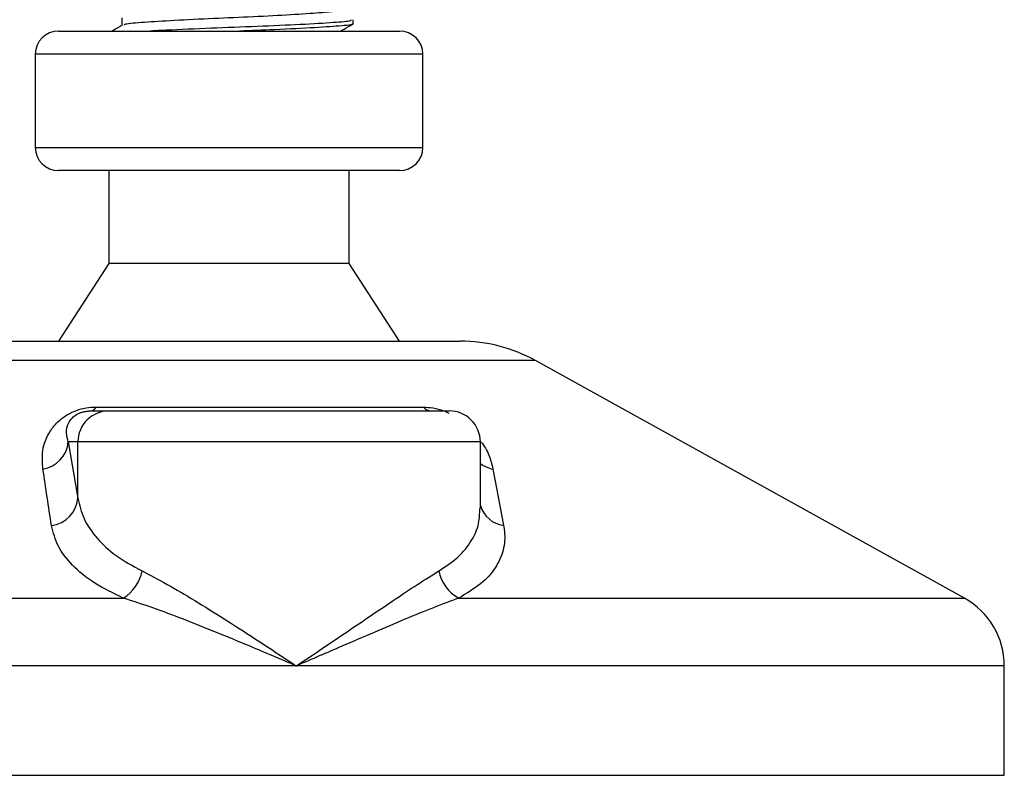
# Model space of a CAD drawing. Header units: millimetres. Extents: x 0 to 420, y 0 to 297.
# Tile 18 of 115: x 73.98 to 77.15, y 197.74 to 200.17. Entities that reach past the tile are written whole.
import ezdxf

# ---------------------------------------------------------------- set-up
doc = ezdxf.new("R2010")
doc.units = ezdxf.units.MM

msp = doc.modelspace()

# ---------------------------------------------------------------- linework, layer by layer
at = {"color": 7, "linetype": 'Continuous', "lineweight": 25}
for p, q in [((74.30992, 200.17686), (74.30992, 200.15264)), ((75.05403, 200.15817), (75.05403, 200.17069)), ((74.10628, 200.13468), (75.20368, 200.13468)), ((74.03146, 200.05986), (74.03146, 199.76057)), ((74.03381, 200.05986), (74.03146, 200.05986)), ((75.2785, 200.05986), (74.03381, 200.05986)), ((75.2785, 199.76057), (75.2785, 200.05986)), ((74.03146, 199.76057), (75.2785, 199.76057)), ((75.20368, 199.68575), (74.10628, 199.68575)), ((74.26839, 199.68575), (74.26839, 199.38646)), ((75.04156, 199.38646), (75.04156, 199.68575)), ((74.26839, 199.38646), (74.10628, 199.13705)), ((75.04156, 199.38646), (74.26839, 199.38646)), ((75.20368, 199.13705), (75.04156, 199.38646)), ((73.91096, 199.13705), (75.399, 199.13705)), ((75.64068, 199.07459), (73.67299, 199.07459)), ((77.02049, 198.31038), (75.64068, 199.07459)), ((74.22738, 198.92507), (75.28012, 198.92507)), ((74.21092, 198.91258), (74.26838, 198.91258)), ((74.26838, 198.91258), (75.36371, 198.91258)), ((74.13786, 198.81282), (74.16899, 198.63156)), ((74.16899, 198.81282), (74.13786, 198.81282)), ((74.16899, 198.63156), (74.16899, 198.81282)), ((75.46347, 198.81282), (74.16899, 198.81282)), ((75.46347, 198.59916), (75.46347, 198.81282)), ((72.28946, 198.31038), (74.31476, 198.31038)), ((75.3945, 198.31038), (77.02049, 198.31038)), ((74.87123, 198.0922), (72.16089, 198.0922)), ((77.14906, 198.0922), (74.87123, 198.0922)), ((77.14906, 197.74036), (77.14906, 198.0922)), ((72.17029, 197.74036), (77.14906, 197.74036))]:
    msp.add_line(p, q, dxfattribs=at)
for centre, radius, start, end in [((74.10628, 200.05986), 0.07482, 90, 180), ((75.20368, 200.05986), 0.07482, 0, 90), ((74.10628, 199.76057), 0.07482, 180, 270), ((75.20368, 199.76057), 0.07482, 270, 0), ((75.399, 198.63823), 0.49882, 61.02029, 90), ((74.20774, 198.93386), 0.02151, 278.49257, 335.89592), ((75.30603, 198.94557), 0.03304, 218.34182, 266.79191), ((74.26856, 198.813), 0.09958, 90.1083, 180.10789), ((75.36371, 198.81282), 0.09976, 0, 90), ((74.04104, 198.82153), 0.09721, 279.07467, 354.85539), ((75.52306, 198.82299), 0.09932, 233.12971, 258.87121), ((74.07203, 198.64099), 0.09741, 276.94193, 354.44804), ((75.54934, 198.63296), 0.08934, 196.03358, 262.99521), ((74.24376, 198.42447), 0.13438, 301.89425, 348.4889), ((75.45147, 198.4195), 0.12309, 190.22117, 242.43176), ((76.89965, 198.0922), 0.24941, 0, 61.02029)]:
    msp.add_arc(centre, radius, start, end, dxfattribs=at)
for points, knots in [([(74.99415, 200.20184), (74.99438, 200.20046), (74.99498, 200.19701), (74.94015, 200.19228), (74.84463, 200.18584), (74.71954, 200.17965), (74.58605, 200.17415), (74.46168, 200.16757), (74.36801, 200.16174), (74.31681, 200.15712), (74.31718, 200.15418), (74.31728, 200.15333)], [0, 0, 0, 0, 0.0812126, 0.2026951, 0.3289775, 0.4541529, 0.5761068, 0.7029826, 0.8264929, 0.9498795, 1, 1, 1, 1]), ([(75.04726, 200.17069), (75.04754, 200.1693), (75.04825, 200.16584), (74.98479, 200.16111), (74.87431, 200.15466), (74.72962, 200.14848), (74.57538, 200.14297), (74.46491, 200.13795), (74.41269, 200.13527), (74.40113, 200.13468)], [0, 0, 0, 0, 0.1105081, 0.27478, 0.4455352, 0.6147952, 0.7797038, 0.9512605, 1, 1, 1, 1]), ([(75.05053, 200.15817), (75.05166, 200.15788), (75.06085, 200.15551), (75.02279, 200.15139), (74.93741, 200.14559), (74.81598, 200.13952), (74.72737, 200.13613), (74.68958, 200.13468)], [0, 0, 0, 0, 0.0355378, 0.2900924, 0.5441411, 0.8055499, 1, 1, 1, 1]), ([(75.01441, 200.13468), (75.01807, 200.1368), (75.03077, 200.14416), (75.04347, 200.15151), (75.0525, 200.15673)], [0, 0, 0, 0, 0.2887283, 1, 1, 1, 1]), ([(74.31111, 200.15332), (74.30208, 200.14809), (74.29135, 200.14187), (74.28062, 200.13566), (74.27892, 200.13468)], [0, 0, 0, 0, 0.8418497, 1, 1, 1, 1]), ([(74.05637, 198.72554), (74.05474, 198.74541), (74.05147, 198.78501), (74.07091, 198.83808), (74.10234, 198.87766), (74.13228, 198.90027), (74.16288, 198.91489), (74.19435, 198.92316), (74.21606, 198.92502), (74.22637, 198.92507), (74.22738, 198.92507)], [0, 0, 0, 0, 0.2791688, 0.5566156, 0.6991027, 0.7915598, 0.8614835, 0.9308082, 0.9932657, 1, 1, 1, 1]), ([(75.28012, 198.92507), (75.29038, 198.92454), (75.31107, 198.92348), (75.34071, 198.91559), (75.35616, 198.90832), (75.36168, 198.90572)], [0, 0, 0, 0, 0.38732997, 0.78115725, 1, 1, 1, 1]), ([(74.13786, 198.81282), (74.13531, 198.82245), (74.1302, 198.84181), (74.13417, 198.86774), (74.14715, 198.88794), (74.15991, 198.89877), (74.17078, 198.90449), (74.17877, 198.90764), (74.18601, 198.90979), (74.19576, 198.9117), (74.20326, 198.9124), (74.20859, 198.91257), (74.21038, 198.91258), (74.21092, 198.91258)], [0, 0, 0, 0, 0.3126385, 0.6283409, 0.7723225, 0.8532102, 0.8895986, 0.904004, 0.9304919, 0.9491875, 0.9821779, 0.994635, 1, 1, 1, 1]), ([(75.46655, 198.81237), (75.47128, 198.80568), (75.48666, 198.78395), (75.49679, 198.75519), (75.50203, 198.7333), (75.50389, 198.72554)], [0, 0, 0, 0, 0.2227088, 0.7244469, 1, 1, 1, 1]), ([(74.08381, 198.54429), (74.0792, 198.57467), (74.06993, 198.63571), (74.06091, 198.69551), (74.05637, 198.72554)], [0, 0, 0, 0, 0.497852, 1, 1, 1, 1]), ([(75.50389, 198.72554), (75.50971, 198.69577), (75.5214, 198.63597), (75.53274, 198.57494), (75.53844, 198.54429)], [0, 0, 0, 0, 0.4978543, 1, 1, 1, 1]), ([(74.16899, 198.63156), (74.17416, 198.60948), (74.18465, 198.56473), (74.22691, 198.50318), (74.28801, 198.44578), (74.34598, 198.41387), (74.37544, 198.39766)], [0, 0, 0, 0, 0.2465936, 0.4996913, 0.7457356, 1, 1, 1, 1]), ([(75.33033, 198.39766), (75.35186, 198.41214), (75.39557, 198.44154), (75.43666, 198.49367), (75.4605, 198.54633), (75.46146, 198.58289), (75.46189, 198.59916)], [0, 0, 0, 0, 0.259926, 0.5276701, 0.789907, 1, 1, 1, 1]), ([(74.31476, 198.31038), (74.28266, 198.326), (74.21731, 198.35779), (74.14894, 198.41458), (74.10097, 198.47679), (74.08958, 198.52158), (74.08381, 198.54429)], [0, 0, 0, 0, 0.2463531, 0.5014676, 0.7472632, 1, 1, 1, 1]), ([(75.53844, 198.54429), (75.53943, 198.53795), (75.54366, 198.51077), (75.54, 198.46388), (75.51439, 198.4072), (75.46808, 198.35469), (75.41927, 198.3253), (75.3945, 198.31038)], [0, 0, 0, 0, 0.0699949, 0.2998887, 0.53536, 0.7642956, 1, 1, 1, 1]), ([(74.37544, 198.39766), (74.40188, 198.38394), (74.45554, 198.35611), (74.54486, 198.30288), (74.63931, 198.24407), (74.74844, 198.17368), (74.82646, 198.12209), (74.87085, 198.09246), (74.87123, 198.0922)], [0, 0, 0, 0, 0.17909379, 0.36329072, 0.55050865, 0.74136446, 0.99775371, 1, 1, 1, 1]), ([(74.87123, 198.0922), (74.87162, 198.09246), (74.91601, 198.12209), (74.99232, 198.17347), (75.09606, 198.24388), (75.18278, 198.30245), (75.26265, 198.35591), (75.30778, 198.38375), (75.33033, 198.39766)], [0, 0, 0, 0, 0.0022463, 0.2586377, 0.4477168, 0.6367116, 0.818473, 1, 1, 1, 1]), ([(74.87123, 198.0922), (74.87081, 198.09239), (74.82154, 198.11356), (74.69918, 198.16577), (74.54355, 198.22938), (74.40811, 198.28043), (74.34607, 198.30034), (74.31476, 198.31038)], [0, 0, 0, 0, 0.00221506, 0.25809403, 0.63549996, 0.8160594, 1, 1, 1, 1]), ([(75.3945, 198.31038), (75.36764, 198.30054), (75.31336, 198.28066), (75.18973, 198.22966), (75.04151, 198.16577), (74.92093, 198.11356), (74.87166, 198.09239), (74.87123, 198.0922)], [0, 0, 0, 0, 0.1804148, 0.3645009, 0.7419063, 0.9977849, 1, 1, 1, 1])]:
    msp.add_open_spline(points, degree=3, knots=knots, dxfattribs=at)

doc.saveas('drawing.dxf')
